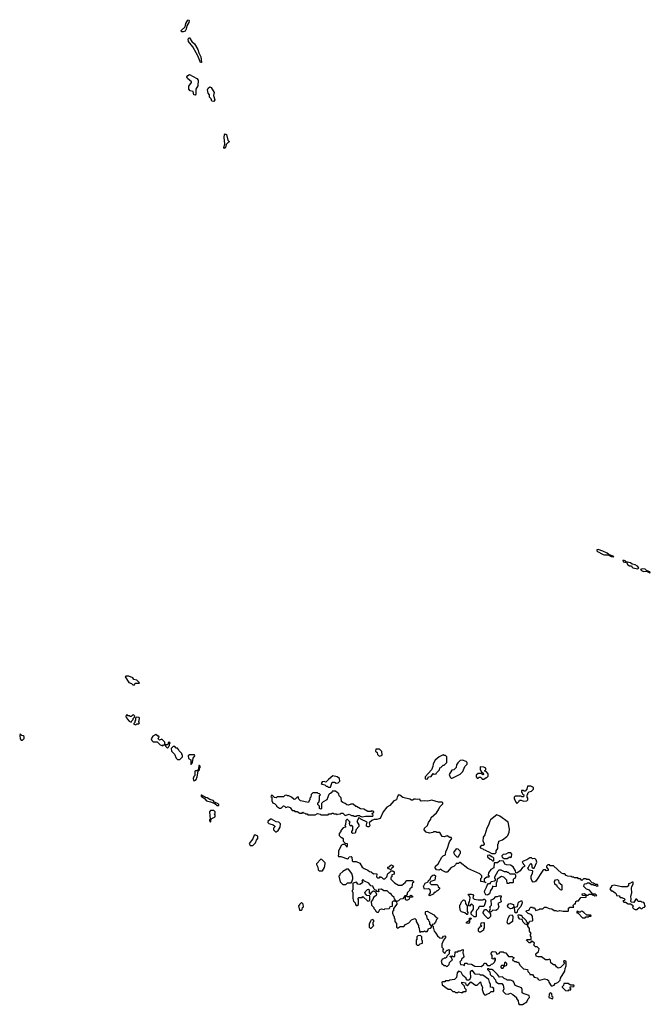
# Model space of a CAD drawing. Extents: x 2710666 to 2828562, y 857017 to 964538.
# Tile 92 of 138: x 2737450 to 2745230, y 923042 to 935181. Entities that reach past the tile are written whole.
import ezdxf

# ---------------------------------------------------------------- set-up
doc = ezdxf.new("R2010")
doc.units = 0

msp = doc.modelspace()

# ---------------------------------------------------------------- linework, layer by layer
at = {"layer": '0CON05XD'}
for points in [[(2739445, 935030), (2739443, 935047), (2739491, 935095), (2739498, 935135), (2739524, 935176), (2739535, 935181), (2739542, 935172), (2739538, 935145), (2739514, 935105), (2739505, 935065), (2739490, 935040), (2739465, 935032), (2739445, 935030)], [(2739695, 934652), (2739681, 934655), (2739646, 934736), (2739586, 934845), (2739534, 934914), (2739527, 934943), (2739535, 934958), (2739545, 934957), (2739572, 934912), (2739605, 934885), (2739649, 934815), (2739662, 934772), (2739686, 934725), (2739695, 934652)], [(2739615, 934251), (2739599, 934255), (2739589, 934295), (2739554, 934304), (2739538, 934325), (2739538, 934362), (2739571, 934405), (2739570, 934415), (2739520, 934455), (2739512, 934475), (2739524, 934495), (2739545, 934504), (2739635, 934456), (2739653, 934435), (2739648, 934365), (2739624, 934325), (2739622, 934265), (2739615, 934251)], [(2739845, 934171), (2739820, 934175), (2739813, 934205), (2739790, 934225), (2739790, 934255), (2739777, 934277), (2739768, 934315), (2739775, 934338), (2739795, 934354), (2739811, 934345), (2739851, 934285), (2739840, 934245), (2739857, 934195), (2739845, 934171)], [(2739975, 933592), (2739967, 933607), (2739981, 933645), (2739971, 933735), (2739975, 933763), (2739985, 933776), (2740000, 933765), (2740018, 933698), (2740040, 933675), (2740025, 933670), (2739998, 933642), (2739988, 933605), (2739975, 933592)], [(2744775, 928560), (2744780, 928565), (2744718, 928588), (2744698, 928605), (2744645, 928631), (2744585, 928649), (2744570, 928645), (2744570, 928635), (2744580, 928625), (2744648, 928588), (2744665, 928582), (2744712, 928582), (2744745, 928562), (2744775, 928560)], [(2745075, 928412), (2745088, 928425), (2745072, 928445), (2745045, 928459), (2745008, 928468), (2744985, 928485), (2744928, 928498), (2744927, 928505), (2744908, 928515), (2744892, 928515), (2744897, 928497), (2744935, 928490), (2744951, 928461), (2744975, 928448), (2744997, 928447), (2745000, 928435), (2745013, 928423), (2745075, 928412)], [(2745225, 928360), (2745230, 928365), (2745222, 928375), (2745182, 928392), (2745165, 928406), (2745135, 928413), (2745110, 928405), (2745121, 928391), (2745145, 928378), (2745182, 928382), (2745225, 928360)], [(2738865, 926980), (2738875, 927000), (2738925, 927000), (2738930, 927005), (2738895, 927040), (2738858, 927048), (2738845, 927068), (2738797, 927087), (2738765, 927090), (2738752, 927078), (2738795, 927010), (2738828, 926998), (2738845, 926980), (2738865, 926980)], [(2738825, 926520), (2738832, 926538), (2738850, 926555), (2738850, 926565), (2738868, 926582), (2738870, 926595), (2738855, 926610), (2738842, 926608), (2738825, 926590), (2738815, 926590), (2738805, 926600), (2738785, 926600), (2738775, 926610), (2738762, 926608), (2738760, 926585), (2738770, 926575), (2738770, 926565), (2738802, 926532), (2738825, 926520)], [(2738885, 926490), (2738895, 926500), (2738918, 926502), (2738927, 926513), (2738920, 926525), (2738930, 926565), (2738925, 926580), (2738895, 926582), (2738880, 926575), (2738880, 926545), (2738870, 926535), (2738870, 926515), (2738860, 926505), (2738860, 926495), (2738885, 926490)], [(2737469, 926299), (2737485, 926300), (2737505, 926320), (2737506, 926345), (2737495, 926354), (2737475, 926357), (2737455, 926378), (2737450, 926355), (2737458, 926315), (2737469, 926299)], [(2739215, 926230), (2739225, 926240), (2739250, 926240), (2739240, 926255), (2739240, 926275), (2739205, 926310), (2739175, 926300), (2739162, 926312), (2739160, 926325), (2739170, 926335), (2739168, 926348), (2739155, 926350), (2739128, 926368), (2739091, 926349), (2739073, 926315), (2739080, 926295), (2739095, 926280), (2739145, 926280), (2739182, 926242), (2739215, 926230)], [(2739275, 926202), (2739288, 926212), (2739290, 926225), (2739300, 926235), (2739300, 926255), (2739308, 926265), (2739295, 926280), (2739282, 926268), (2739280, 926255), (2739268, 926242), (2739250, 926240), (2739250, 926225), (2739275, 926202)], [(2739425, 926060), (2739458, 926092), (2739460, 926115), (2739452, 926122), (2739450, 926135), (2739412, 926172), (2739410, 926185), (2739395, 926200), (2739382, 926202), (2739365, 926220), (2739345, 926220), (2739320, 926195), (2739323, 926163), (2739358, 926128), (2739380, 926075), (2739395, 926060), (2739425, 926060)], [(2741895, 926102), (2741920, 926115), (2741918, 926158), (2741887, 926187), (2741845, 926190), (2741840, 926165), (2741860, 926145), (2741863, 926123), (2741875, 926110), (2741895, 926102)], [(2739565, 926000), (2739580, 926025), (2739590, 926075), (2739610, 926105), (2739605, 926120), (2739545, 926120), (2739530, 926105), (2739532, 926072), (2739560, 926055), (2739560, 926005), (2739565, 926000)], [(2742475, 925820), (2742490, 925835), (2742492, 925848), (2742525, 925850), (2742552, 925888), (2742565, 925880), (2742588, 925882), (2742592, 925898), (2742628, 925932), (2742632, 925958), (2742645, 925960), (2742675, 925990), (2742685, 925990), (2742720, 926025), (2742720, 926095), (2742705, 926110), (2742685, 926110), (2742675, 926120), (2742627, 926093), (2742577, 926053), (2742553, 926007), (2742547, 925973), (2742530, 925935), (2742453, 925847), (2742452, 925822), (2742475, 925820)], [(2739605, 925802), (2739627, 925813), (2739640, 925845), (2739650, 925915), (2739670, 925935), (2739670, 925955), (2739676, 925964), (2739677, 925977), (2739668, 925988), (2739660, 925985), (2739658, 925942), (2739638, 925922), (2739618, 925922), (2739610, 925915), (2739610, 925865), (2739598, 925852), (2739592, 925825), (2739593, 925803), (2739605, 925802)], [(2742775, 925830), (2742785, 925832), (2742885, 925880), (2742918, 925912), (2742942, 925975), (2742970, 926005), (2742970, 926025), (2742960, 926035), (2742912, 926052), (2742885, 926050), (2742855, 926020), (2742840, 925995), (2742835, 925960), (2742808, 925932), (2742782, 925928), (2742750, 925875), (2742762, 925842), (2742775, 925830)], [(2743175, 925820), (2743205, 925840), (2743215, 925840), (2743230, 925855), (2743230, 925885), (2743208, 925908), (2743190, 925915), (2743190, 925925), (2743200, 925935), (2743200, 925955), (2743175, 925967), (2743135, 925970), (2743130, 925965), (2743130, 925935), (2743152, 925902), (2743168, 925898), (2743170, 925875), (2743165, 925870), (2743145, 925890), (2743105, 925890), (2743082, 925868), (2743080, 925845), (2743095, 925830), (2743105, 925830), (2743118, 925842), (2743135, 925842), (2743146, 925836), (2743155, 925820), (2743175, 925820)], [(2741285, 925720), (2741305, 925780), (2741335, 925782), (2741355, 925770), (2741378, 925772), (2741400, 925795), (2741396, 925826), (2741367, 925847), (2741315, 925860), (2741258, 925815), (2741225, 925780), (2741205, 925790), (2741182, 925785), (2741170, 925765), (2741180, 925755), (2741215, 925750), (2741232, 925732), (2741245, 925730), (2741255, 925720), (2741285, 925720)], [(2743585, 925520), (2743610, 925545), (2743615, 925560), (2743635, 925560), (2743665, 925548), (2743705, 925550), (2743720, 925565), (2743720, 925585), (2743710, 925595), (2743710, 925625), (2743720, 925635), (2743720, 925645), (2743735, 925660), (2743765, 925670), (2743790, 925695), (2743790, 925715), (2743755, 925732), (2743715, 925730), (2743707, 925693), (2743688, 925672), (2743675, 925670), (2743665, 925680), (2743640, 925680), (2743640, 925655), (2743648, 925648), (2743652, 925632), (2743670, 925625), (2743665, 925600), (2743645, 925600), (2743635, 925610), (2743562, 925608), (2743550, 925595), (2743550, 925575), (2743560, 925565), (2743570, 925535), (2743585, 925520)], [(2739905, 925492), (2739907, 925505), (2739898, 925515), (2739853, 925533), (2739836, 925556), (2739795, 925569), (2739765, 925589), (2739742, 925592), (2739695, 925620), (2739683, 925617), (2739694, 925604), (2739730, 925580), (2739755, 925550), (2739805, 925540), (2739857, 925517), (2739885, 925493), (2739905, 925492)], [(2741675, 925352), (2741715, 925362), (2741805, 925360), (2741810, 925375), (2741802, 925382), (2741800, 925395), (2741818, 925412), (2741818, 925418), (2741802, 925422), (2741795, 925430), (2741785, 925420), (2741745, 925420), (2741695, 925450), (2741653, 925453), (2741605, 925480), (2741595, 925480), (2741565, 925510), (2741535, 925510), (2741505, 925498), (2741485, 925502), (2741465, 925520), (2741435, 925530), (2741422, 925542), (2741418, 925588), (2741392, 925612), (2741388, 925638), (2741345, 925670), (2741305, 925670), (2741300, 925655), (2741285, 925640), (2741272, 925638), (2741262, 925628), (2741240, 925565), (2741192, 925538), (2741172, 925518), (2741172, 925455), (2741165, 925448), (2741150, 925455), (2741150, 925485), (2741130, 925505), (2741130, 925525), (2741140, 925535), (2741148, 925565), (2741150, 925615), (2741160, 925625), (2741148, 925638), (2741132, 925642), (2741125, 925650), (2741068, 925648), (2741045, 925630), (2741040, 925595), (2741030, 925585), (2741030, 925565), (2741020, 925555), (2741015, 925530), (2740915, 925550), (2740893, 925573), (2740885, 925600), (2740872, 925598), (2740849, 925571), (2740835, 925568), (2740805, 925598), (2740772, 925612), (2740752, 925612), (2740745, 925620), (2740722, 925618), (2740705, 925600), (2740625, 925600), (2740615, 925590), (2740592, 925592), (2740568, 925618), (2740555, 925620), (2740550, 925605), (2740560, 925595), (2740560, 925545), (2740568, 925538), (2740570, 925525), (2740595, 925520), (2740620, 925495), (2740620, 925485), (2740630, 925475), (2740655, 925462), (2740675, 925460), (2740705, 925488), (2740717, 925487), (2740735, 925470), (2740765, 925480), (2740772, 925472), (2740788, 925468), (2740813, 925433), (2740835, 925430), (2740845, 925420), (2740875, 925420), (2740905, 925400), (2740935, 925400), (2740945, 925410), (2740952, 925402), (2740968, 925398), (2740975, 925390), (2740995, 925390), (2741005, 925380), (2741095, 925380), (2741125, 925393), (2741157, 925387), (2741165, 925380), (2741255, 925380), (2741265, 925390), (2741295, 925390), (2741305, 925400), (2741318, 925398), (2741325, 925390), (2741355, 925390), (2741365, 925380), (2741372, 925388), (2741405, 925390), (2741415, 925400), (2741435, 925400), (2741465, 925370), (2741515, 925388), (2741545, 925370), (2741565, 925370), (2741575, 925360), (2741605, 925360), (2741615, 925370), (2741645, 925370), (2741652, 925362), (2741675, 925352)], [(2744025, 923270), (2744045, 923280), (2744055, 923298), (2744088, 923312), (2744118, 923342), (2744120, 923365), (2744177, 923453), (2744178, 923482), (2744190, 923515), (2744190, 923565), (2744175, 923580), (2744162, 923578), (2744160, 923565), (2744170, 923555), (2744168, 923542), (2744123, 923497), (2744095, 923488), (2744074, 923504), (2744055, 923530), (2744035, 923530), (2744004, 923554), (2744000, 923585), (2743987, 923597), (2743965, 923590), (2743935, 923592), (2743887, 923627), (2743845, 923628), (2743820, 923635), (2743818, 923665), (2743850, 923695), (2743860, 923725), (2743835, 923750), (2743812, 923752), (2743792, 923772), (2743800, 923795), (2743778, 923818), (2743765, 923820), (2743748, 923802), (2743735, 923800), (2743702, 923832), (2743705, 923840), (2743758, 923842), (2743760, 923875), (2743750, 923885), (2743750, 923905), (2743760, 923915), (2743740, 923945), (2743738, 923978), (2743720, 924005), (2743718, 924018), (2743685, 924030), (2743660, 924055), (2743648, 924088), (2743622, 924092), (2743602, 924112), (2743600, 924145), (2743615, 924150), (2743622, 924142), (2743635, 924140), (2743650, 924125), (2743652, 924112), (2743665, 924110), (2743700, 924075), (2743700, 924065), (2743710, 924055), (2743712, 924032), (2743725, 924030), (2743742, 924068), (2743775, 924070), (2743780, 924075), (2743778, 924128), (2743758, 924148), (2743722, 924162), (2743700, 924185), (2743702, 924198), (2743728, 924202), (2743738, 924212), (2743742, 924228), (2743755, 924240), (2743775, 924240), (2743782, 924232), (2743795, 924230), (2743810, 924215), (2743815, 924200), (2743855, 924210), (2743865, 924220), (2743905, 924220), (2743925, 924240), (2743945, 924240), (2743983, 924223), (2744015, 924218), (2744045, 924200), (2744065, 924200), (2744085, 924190), (2744115, 924198), (2744155, 924190), (2744215, 924190), (2744220, 924195), (2744222, 924228), (2744235, 924240), (2744288, 924242), (2744280, 924255), (2744282, 924268), (2744295, 924280), (2744305, 924280), (2744312, 924308), (2744325, 924320), (2744345, 924320), (2744372, 924358), (2744438, 924362), (2744440, 924375), (2744435, 924380), (2744392, 924382), (2744390, 924405), (2744415, 924410), (2744445, 924390), (2744465, 924390), (2744475, 924400), (2744505, 924400), (2744512, 924392), (2744535, 924390), (2744545, 924380), (2744570, 924385), (2744555, 924400), (2744522, 924402), (2744478, 924448), (2744442, 924462), (2744410, 924495), (2744412, 924518), (2744422, 924528), (2744445, 924530), (2744455, 924540), (2744475, 924540), (2744505, 924520), (2744525, 924520), (2744535, 924510), (2744558, 924508), (2744565, 924500), (2744588, 924502), (2744578, 924518), (2744555, 924520), (2744528, 924538), (2744512, 924542), (2744475, 924580), (2744445, 924580), (2744435, 924590), (2744405, 924590), (2744385, 924570), (2744368, 924588), (2744345, 924590), (2744335, 924600), (2744295, 924600), (2744285, 924610), (2744265, 924610), (2744255, 924620), (2744213, 924623), (2744192, 924632), (2744175, 924650), (2744155, 924650), (2744135, 924660), (2744035, 924750), (2743995, 924750), (2743985, 924760), (2743965, 924760), (2743950, 924745), (2743950, 924735), (2743970, 924705), (2743968, 924692), (2743945, 924690), (2743935, 924700), (2743915, 924700), (2743905, 924692), (2743819, 924561), (2743807, 924553), (2743785, 924550), (2743768, 924568), (2743758, 924595), (2743761, 924625), (2743777, 924655), (2743782, 924682), (2743775, 924690), (2743730, 924695), (2743720, 924725), (2743728, 924732), (2743742, 924768), (2743755, 924780), (2743767, 924757), (2743770, 924735), (2743785, 924720), (2743795, 924720), (2743830, 924795), (2743820, 924825), (2743805, 924840), (2743778, 924838), (2743765, 924848), (2743745, 924850), (2743708, 924822), (2743662, 924808), (2743650, 924795), (2743658, 924788), (2743660, 924775), (2743678, 924758), (2743678, 924742), (2743655, 924730), (2743623, 924687), (2743585, 924660), (2743572, 924662), (2743567, 924687), (2743538, 924738), (2743507, 924757), (2743454, 924764), (2743435, 924772), (2743418, 924808), (2743375, 924810), (2743345, 924788), (2743302, 924788), (2743300, 924725), (2743264, 924706), (2743232, 924665), (2743230, 924635), (2743240, 924625), (2743238, 924612), (2743215, 924610), (2743180, 924585), (2743180, 924565), (2743190, 924550), (2743198, 924548), (2743195, 924540), (2743190, 924550), (2743140, 924555), (2743140, 924595), (2743150, 924605), (2743150, 924625), (2743125, 924650), (2742980, 924715), (2742885, 924790), (2742875, 924790), (2742865, 924780), (2742835, 924780), (2742828, 924762), (2742805, 924740), (2742775, 924730), (2742725, 924670), (2742705, 924672), (2742663, 924693), (2742645, 924710), (2742622, 924698), (2742592, 924702), (2742577, 924725), (2742580, 924745), (2742612, 924775), (2742658, 924855), (2742675, 924873), (2742702, 924885), (2742707, 924925), (2742724, 924956), (2742754, 925046), (2742780, 925085), (2742775, 925100), (2742755, 925100), (2742725, 925120), (2742685, 925108), (2742662, 925112), (2742635, 925160), (2742595, 925160), (2742585, 925170), (2742555, 925170), (2742545, 925160), (2742505, 925152), (2742463, 925163), (2742440, 925195), (2742444, 925216), (2742480, 925245), (2742493, 925285), (2742522, 925325), (2742528, 925345), (2742592, 925405), (2742615, 925440), (2742634, 925476), (2742671, 925515), (2742671, 925525), (2742658, 925535), (2742615, 925533), (2742535, 925559), (2742485, 925547), (2742445, 925553), (2742405, 925548), (2742395, 925550), (2742385, 925570), (2742355, 925567), (2742335, 925573), (2742315, 925571), (2742295, 925558), (2742285, 925558), (2742265, 925570), (2742175, 925594), (2742141, 925621), (2742125, 925623), (2742107, 925595), (2742098, 925562), (2742065, 925552), (2742017, 925495), (2741979, 925471), (2741933, 925415), (2741897, 925335), (2741855, 925322), (2741825, 925322), (2741795, 925308), (2741762, 925278), (2741769, 925245), (2741761, 925229), (2741745, 925229), (2741730, 925240), (2741729, 925255), (2741738, 925288), (2741660, 925325), (2741648, 925338), (2741635, 925340), (2741610, 925295), (2741632, 925255), (2741632, 925235), (2741603, 925197), (2741589, 925151), (2741558, 925148), (2741548, 925158), (2741548, 925175), (2741560, 925195), (2741560, 925235), (2741545, 925250), (2741535, 925240), (2741522, 925252), (2741520, 925275), (2741528, 925288), (2741495, 925320), (2741485, 925320), (2741473, 925307), (2741470, 925255), (2741460, 925245), (2741468, 925238), (2741470, 925225), (2741442, 925218), (2741410, 925185), (2741410, 925175), (2741393, 925147), (2741392, 925125), (2741415, 925100), (2741425, 925100), (2741440, 925085), (2741440, 925055), (2741452, 925042), (2741465, 925030), (2741490, 925025), (2741492, 924995), (2741485, 924980), (2741478, 924998), (2741462, 925012), (2741435, 925012), (2741422, 925005), (2741382, 924935), (2741383, 924895), (2741378, 924875), (2741383, 924863), (2741413, 924863), (2741495, 924838), (2741506, 924844), (2741515, 924862), (2741540, 924865), (2741546, 924856), (2741553, 924813), (2741560, 924805), (2741602, 924802), (2741645, 924783), (2741675, 924732), (2741700, 924715), (2741745, 924698), (2741765, 924678), (2741785, 924676), (2741815, 924650), (2741850, 924655), (2741858, 924645), (2741850, 924615), (2741865, 924600), (2741888, 924602), (2741895, 924620), (2741902, 924612), (2741915, 924610), (2741935, 924590), (2741955, 924590), (2741980, 924615), (2741990, 924655), (2742018, 924672), (2742032, 924688), (2742055, 924690), (2742070, 924675), (2742070, 924645), (2742042, 924638), (2742040, 924615), (2742030, 924605), (2742030, 924585), (2742075, 924540), (2742123, 924513), (2742165, 924510), (2742206, 924544), (2742225, 924570), (2742295, 924570), (2742307, 924557), (2742307, 924543), (2742295, 924540), (2742290, 924525), (2742288, 924482), (2742262, 924465), (2742260, 924445), (2742232, 924418), (2742232, 924398), (2742220, 924385), (2742233, 924373), (2742255, 924370), (2742276, 924386), (2742296, 924376), (2742298, 924365), (2742265, 924360), (2742250, 924335), (2742235, 924328), (2742218, 924328), (2742210, 924335), (2742210, 924365), (2742220, 924380), (2742202, 924378), (2742178, 924342), (2742145, 924340), (2742125, 924318), (2742100, 924310), (2742102, 924278), (2742060, 924225), (2742060, 924195), (2742050, 924185), (2742050, 924165), (2742060, 924135), (2742070, 924125), (2742070, 924105), (2742080, 924095), (2742080, 924065), (2742097, 924037), (2742100, 923995), (2742112, 923982), (2742120, 923985)], [(2739805, 925290), (2739810, 925295), (2739812, 925328), (2739860, 925355), (2739860, 925375), (2739850, 925385), (2739860, 925395), (2739860, 925415), (2739845, 925430), (2739805, 925430), (2739793, 925417), (2739800, 925325), (2739792, 925318), (2739790, 925305), (2739805, 925290)], [(2743315, 924900), (2743328, 924912), (2743330, 924935), (2743350, 924965), (2743350, 925015), (2743357, 925023), (2743360, 925055), (2743408, 925072), (2743459, 925111), (2743472, 925125), (2743490, 925165), (2743491, 925201), (2743476, 925286), (2743375, 925364), (2743335, 925378), (2743258, 925315), (2743249, 925301), (2743235, 925250), (2743213, 925215), (2743187, 925133), (2743168, 925102), (2743162, 925055), (2743180, 925025), (2743180, 925015), (2743168, 925002), (2743145, 925000), (2743130, 924985), (2743132, 924972), (2743148, 924968), (2743152, 924962), (2743168, 924958), (2743172, 924952), (2743188, 924948), (2743192, 924942), (2743208, 924938), (2743212, 924932), (2743228, 924928), (2743275, 924900), (2743315, 924900)], [(2740615, 925170), (2740640, 925185), (2740662, 925228), (2740667, 925267), (2740647, 925287), (2740613, 925293), (2740557, 925327), (2740543, 925327), (2740510, 925295), (2740510, 925285), (2740525, 925270), (2740577, 925257), (2740598, 925238), (2740598, 925232), (2740580, 925215), (2740580, 925195), (2740605, 925170), (2740615, 925170)], [(2740325, 925000), (2740358, 925032), (2740372, 925068), (2740390, 925085), (2740387, 925117), (2740365, 925128), (2740342, 925128), (2740328, 925082), (2740280, 925025), (2740295, 925000), (2740325, 925000)], [(2742865, 924860), (2742882, 924898), (2742890, 924905), (2742890, 924925), (2742860, 924955), (2742835, 924960), (2742800, 924915), (2742815, 924890), (2742845, 924860), (2742865, 924860)], [(2743295, 924810), (2743300, 924815), (2743300, 924845), (2743288, 924858), (2743272, 924862), (2743245, 924880), (2743222, 924878), (2743222, 924862), (2743255, 924830), (2743268, 924828), (2743285, 924810), (2743295, 924810)], [(2743425, 924840), (2743465, 924842), (2743495, 924860), (2743508, 924852), (2743518, 924862), (2743520, 924895), (2743508, 924908), (2743475, 924910), (2743447, 924893), (2743415, 924890), (2743400, 924875), (2743402, 924852), (2743415, 924850), (2743425, 924840)], [(2741185, 924690), (2741212, 924728), (2741220, 924775), (2741217, 924787), (2741198, 924808), (2741178, 924828), (2741165, 924830), (2741110, 924775), (2741110, 924765), (2741130, 924735), (2741132, 924702), (2741145, 924690), (2741185, 924690)], [(2742025, 924700), (2742018, 924708), (2742002, 924712), (2741990, 924725), (2741990, 924735), (2742015, 924740), (2742022, 924755), (2742035, 924760), (2742048, 924755), (2742060, 924735), (2742040, 924725), (2742038, 924712), (2742025, 924700)], [(2741475, 924520), (2741495, 924540), (2741538, 924542), (2741548, 924552), (2741562, 924588), (2741562, 924612), (2741547, 924657), (2741505, 924710), (2741485, 924710), (2741435, 924680), (2741400, 924645), (2741400, 924635), (2741388, 924622), (2741402, 924552), (2741435, 924520), (2741475, 924520)], [(2742515, 924380), (2742500, 924385), (2742500, 924395), (2742518, 924415), (2742520, 924435), (2742512, 924455), (2742495, 924467), (2742445, 924460), (2742432, 924495), (2742452, 924538), (2742488, 924552), (2742495, 924570), (2742514, 924586), (2742525, 924620), (2742545, 924633), (2742565, 924638), (2742580, 924625), (2742570, 924575), (2742523, 924557), (2742512, 924548), (2742510, 924535), (2742528, 924518), (2742598, 924518), (2742608, 924508), (2742612, 924492), (2742628, 924478), (2742630, 924465), (2742605, 924440), (2742595, 924440), (2742575, 924420), (2742565, 924420), (2742555, 924400), (2742522, 924388), (2742515, 924380)], [(2743215, 924388), (2743201, 924391), (2743186, 924426), (2743188, 924445), (2743211, 924485), (2743218, 924512), (2743235, 924530), (2743258, 924532), (2743260, 924545), (2743272, 924558), (2743307, 924563), (2743318, 924572), (2743320, 924585), (2743310, 924595), (2743312, 924615), (2743352, 924688), (2743365, 924702), (2743385, 924702), (2743425, 924680), (2743455, 924680), (2743465, 924670), (2743475, 924670), (2743495, 924650), (2743555, 924650), (2743568, 924638), (2743568, 924615), (2743558, 924595), (2743540, 924585), (2743540, 924545), (2743535, 924540), (2743495, 924540), (2743485, 924530), (2743462, 924532), (2743460, 924575), (2743422, 924612), (2743393, 924617), (2743340, 924585), (2743338, 924555), (2743328, 924535), (2743330, 924495), (2743295, 924490), (2743282, 924498), (2743280, 924475), (2743258, 924445), (2743244, 924406), (2743225, 924392), (2743215, 924388)], [(2741875, 924180), (2741895, 924210), (2741915, 924218), (2741945, 924210), (2741955, 924220), (2742008, 924222), (2742018, 924232), (2742022, 924248), (2742048, 924252), (2742050, 924305), (2742062, 924318), (2742075, 924320), (2742100, 924310), (2742072, 924342), (2742068, 924358), (2742042, 924382), (2742038, 924398), (2742028, 924408), (2742015, 924410), (2741985, 924440), (2741943, 924443), (2741915, 924460), (2741872, 924458), (2741880, 924435), (2741875, 924430), (2741862, 924432), (2741848, 924448), (2741832, 924452), (2741822, 924462), (2741805, 924500), (2741782, 924502), (2741758, 924538), (2741702, 924562), (2741685, 924580), (2741670, 924565), (2741680, 924555), (2741678, 924542), (2741645, 924520), (2741622, 924522), (2741605, 924550), (2741562, 924538), (2741562, 924468), (2741560, 924455), (2741550, 924445), (2741550, 924435), (2741560, 924425), (2741560, 924345), (2741570, 924315), (2741590, 924295), (2741592, 924272), (2741602, 924262), (2741615, 924260), (2741630, 924275), (2741630, 924335), (2741620, 924345), (2741635, 924360), (2741675, 924360), (2741685, 924370), (2741743, 924313), (2741768, 924322), (2741768, 924378), (2741732, 924382), (2741710, 924415), (2741712, 924428), (2741742, 924458), (2741755, 924460), (2741760, 924455), (2741760, 924415), (2741772, 924402), (2741778, 924402), (2741795, 924430), (2741815, 924440), (2741838, 924428), (2741852, 924402), (2741848, 924382), (2741815, 924360), (2741807, 924333), (2741788, 924312), (2741790, 924265), (2741820, 924235), (2741820, 924225), (2741840, 924205), (2741840, 924195), (2741855, 924180), (2741875, 924180)], [(2744135, 924450), (2744122, 924452), (2744080, 924495), (2744080, 924505), (2744052, 924525), (2744048, 924555), (2744062, 924578), (2744085, 924580), (2744097, 924567), (2744100, 924545), (2744140, 924515), (2744140, 924455), (2744135, 924450)], [(2745045, 924210), (2745065, 924212), (2745095, 924240), (2745112, 924222), (2745125, 924220), (2745142, 924238), (2745158, 924242), (2745170, 924255), (2745162, 924262), (2745160, 924285), (2745148, 924298), (2745125, 924300), (2745115, 924310), (2745082, 924312), (2745065, 924340), (2745052, 924338), (2745025, 924298), (2744993, 924303), (2744988, 924315), (2744992, 924335), (2744988, 924375), (2745002, 924415), (2744998, 924475), (2745000, 924495), (2745017, 924523), (2745018, 924548), (2745005, 924550), (2744978, 924532), (2744962, 924528), (2744960, 924505), (2744945, 924490), (2744875, 924490), (2744785, 924510), (2744750, 924505), (2744750, 924495), (2744730, 924465), (2744745, 924440), (2744765, 924440), (2744798, 924418), (2744810, 924405), (2744812, 924382), (2744845, 924380), (2744860, 924360), (2744885, 924360), (2744892, 924352), (2744908, 924348), (2744920, 924335), (2744908, 924322), (2744892, 924318), (2744902, 924302), (2744925, 924300), (2744955, 924280), (2744985, 924280), (2745005, 924270), (2745017, 924257), (2745012, 924235), (2745025, 924218), (2745045, 924210)], [(2743075, 924120), (2743055, 924120), (2743020, 924155), (2743020, 924175), (2743050, 924215), (2743050, 924255), (2743025, 924280), (2742998, 924252), (2742990, 924255), (2742990, 924295), (2743000, 924305), (2743008, 924355), (2743000, 924375), (2742982, 924392), (2742985, 924400), (2743025, 924402), (2743040, 924395), (2743048, 924385), (2743040, 924355), (2743058, 924338), (2743105, 924330), (2743165, 924330), (2743175, 924340), (2743185, 924340), (2743197, 924327), (2743198, 924305), (2743180, 924255), (2743175, 924250), (2743122, 924248), (2743112, 924238), (2743110, 924225), (2743090, 924205), (2743082, 924185), (2743080, 924125), (2743075, 924120)], [(2743235, 924100), (2743225, 924100), (2743180, 924145), (2743178, 924158), (2743162, 924178), (2743178, 924192), (2743185, 924210), (2743205, 924210), (2743232, 924182), (2743250, 924180), (2743250, 924205), (2743258, 924225), (2743252, 924245), (2743270, 924265), (2743265, 924330), (2743298, 924342), (2743325, 924370), (2743345, 924370), (2743365, 924380), (2743388, 924378), (2743390, 924365), (2743380, 924355), (2743380, 924335), (2743387, 924327), (2743390, 924305), (2743350, 924285), (2743360, 924245), (2743345, 924210), (2743325, 924200), (2743288, 924202), (2743268, 924182), (2743250, 924180), (2743250, 924165), (2743260, 924155), (2743260, 924125), (2743235, 924100)], [(2740902, 924202), (2740925, 924202), (2740937, 924213), (2740940, 924235), (2740950, 924245), (2740947, 924277), (2740925, 924298), (2740900, 924275), (2740900, 924265), (2740890, 924255), (2740902, 924202)], [(2742975, 924150), (2742965, 924150), (2742942, 924172), (2742902, 924182), (2742890, 924195), (2742880, 924235), (2742880, 924265), (2742890, 924275), (2742900, 924305), (2742925, 924330), (2742938, 924328), (2742947, 924317), (2742950, 924285), (2742970, 924255), (2742970, 924185), (2742980, 924175), (2742975, 924150)], [(2743505, 924220), (2743477, 924237), (2743468, 924255), (2743485, 924282), (2743505, 924287), (2743544, 924274), (2743548, 924242), (2743525, 924224), (2743505, 924220)], [(2743585, 924170), (2743562, 924172), (2743553, 924227), (2743560, 924240), (2743591, 924249), (2743605, 924300), (2743635, 924320), (2743645, 924320), (2743648, 924295), (2743632, 924248), (2743593, 924205), (2743585, 924170)], [(2742120, 923985), (2742145, 924000), (2742188, 924002), (2742210, 924025), (2742250, 924045), (2742285, 924082), (2742325, 924100), (2742340, 924085), (2742343, 924063), (2742370, 924015), (2742370, 923995), (2742380, 923985), (2742382, 923942), (2742395, 923930), (2742405, 923940), (2742435, 923940), (2742445, 923950), (2742455, 923940), (2742475, 923940), (2742487, 923953), (2742492, 923978), (2742515, 923980), (2742530, 923995), (2742530, 924005), (2742510, 924035), (2742510, 924055), (2742502, 924062), (2742498, 924078), (2742482, 924092), (2742472, 924132), (2742458, 924148), (2742458, 924182), (2742462, 924188), (2742475, 924190), (2742560, 924145), (2742581, 924121), (2742608, 924105), (2742592, 924088), (2742580, 924055), (2742558, 924032), (2742540, 924025), (2742540, 924015), (2742550, 924005), (2742550, 923985), (2742557, 923977), (2742562, 923945), (2742585, 923920), (2742603, 923885), (2742635, 923860), (2742652, 923858), (2742667, 923863), (2742678, 923882), (2742695, 923888), (2742702, 923882), (2742702, 923865), (2742680, 923835), (2742658, 923782), (2742658, 923748), (2742680, 923725), (2742670, 923715), (2742670, 923695), (2742695, 923670), (2742702, 923688), (2742725, 923710), (2742738, 923712), (2742745, 923720), (2742758, 923708), (2742750, 923695), (2742750, 923665), (2742720, 923635), (2742715, 923620), (2742705, 923610), (2742685, 923610), (2742678, 923602), (2742662, 923598), (2742660, 923585), (2742650, 923575), (2742660, 923545), (2742685, 923520), (2742705, 923520), (2742715, 923510), (2742728, 923512), (2742750, 923535), (2742752, 923558), (2742772, 923578), (2742790, 923585), (2742778, 923618), (2742762, 923632), (2742762, 923638), (2742785, 923640), (2742795, 923630), (2742818, 923632), (2742822, 923688), (2742855, 923690), (2742865, 923700), (2742885, 923700), (2742915, 923720), (2742920, 923715), (2742918, 923675), (2742927, 923655), (2742930, 923625), (2742902, 923598), (2742900, 923585), (2742880, 923565), (2742890, 923535), (2742925, 923530), (2742938, 923522), (2742942, 923548), (2742965, 923550), (2742975, 923540), (2743025, 923538), (2743043, 923523), (2743065, 923512), (2743145, 923510), (2743178, 923532), (2743182, 923548), (2743195, 923550), (2743222, 923522), (2743255, 923520), (2743272, 923538), (2743288, 923542), (2743308, 923562), (2743310, 923575), (2743320, 923585), (2743318, 923608), (2743305, 923610), (2743295, 923600), (2743280, 923605), (2743280, 923645), (2743268, 923665), (2743270, 923685), (2743285, 923693), (2743325, 923690), (2743335, 923662), (2743365, 923670), (2743375, 923690), (2743415, 923690), (2743425, 923680), (2743446, 923676), (2743482, 923632), (2743525, 923630), (2743532, 923622), (2743548, 923618), (2743548, 923612), (2743530, 923595), (2743532, 923582), (2743545, 923580), (2743555, 923570), (2743575, 923570), (2743585, 923560), (2743605, 923560), (2743620, 923525), (2743665, 923480), (2743715, 923470), (2743720, 923445), (2743740, 923425), (2743745, 923410), (2743775, 923408), (2743797, 923377), (2743837, 923367), (2743845, 923350), (2743865, 923342), (2743925, 923357), (2743957, 923347), (2743974, 923334), (2743977, 923315), (2744005, 923272), (2744025, 923270)], [(2743485, 924032), (2743474, 924034), (2743466, 924056), (2743477, 924103), (2743497, 924143), (2743527, 924147), (2743533, 924125), (2743530, 924065), (2743485, 924032)], [(2744425, 924110), (2744435, 924120), (2744465, 924120), (2744475, 924130), (2744500, 924130), (2744495, 924140), (2744445, 924140), (2744410, 924175), (2744385, 924190), (2744372, 924188), (2744365, 924180), (2744345, 924180), (2744335, 924190), (2744322, 924188), (2744322, 924172), (2744338, 924168), (2744395, 924110), (2744425, 924110)], [(2741785, 923980), (2741820, 924015), (2741810, 924025), (2741810, 924055), (2741820, 924065), (2741820, 924075), (2741805, 924090), (2741798, 924082), (2741782, 924078), (2741780, 924065), (2741760, 924035), (2741760, 923995), (2741772, 923982), (2741785, 923980)], [(2742985, 924040), (2742962, 924042), (2742963, 924057), (2743000, 924080), (2743000, 924105), (2743015, 924110), (2743020, 924095), (2743000, 924080), (2743000, 924055), (2742985, 924040)], [(2743135, 923930), (2743122, 923932), (2743110, 923945), (2743110, 923975), (2743132, 923998), (2743150, 924005), (2743140, 924015), (2743142, 924048), (2743175, 924050), (2743180, 924045), (2743180, 923985), (2743170, 923975), (2743170, 923955), (2743135, 923930)], [(2742375, 923770), (2742392, 923788), (2742420, 923795), (2742420, 923825), (2742410, 923835), (2742410, 923875), (2742395, 923890), (2742362, 923888), (2742350, 923875), (2742350, 923845), (2742340, 923835), (2742342, 923782), (2742355, 923770), (2742375, 923770)], [(2743415, 923490), (2743422, 923508), (2743460, 923525), (2743460, 923545), (2743445, 923560), (2743430, 923555), (2743428, 923522), (2743395, 923520), (2743380, 923505), (2743395, 923490), (2743415, 923490)], [(2743205, 923160), (2743212, 923168), (2743245, 923180), (2743265, 923200), (2743295, 923200), (2743300, 923205), (2743298, 923238), (2743285, 923250), (2743260, 923255), (2743260, 923285), (2743244, 923314), (2743238, 923348), (2743165, 923400), (2743135, 923400), (2743125, 923410), (2743070, 923415), (2743035, 923458), (2743023, 923457), (2743008, 923442), (2743012, 923368), (2742995, 923340), (2742972, 923342), (2742960, 923355), (2742960, 923365), (2742917, 923397), (2742895, 923440), (2742865, 923450), (2742848, 923432), (2742837, 923373), (2742815, 923348), (2742755, 923340), (2742745, 923330), (2742705, 923330), (2742695, 923320), (2742665, 923320), (2742660, 923315), (2742662, 923282), (2742735, 923230), (2742765, 923230), (2742792, 923202), (2742815, 923200), (2742825, 923190), (2742855, 923190), (2742865, 923198), (2742895, 923188), (2742915, 923190), (2742925, 923200), (2742955, 923200), (2742960, 923205), (2742960, 923225), (2742943, 923243), (2742938, 923268), (2742905, 923300), (2742903, 923317), (2742948, 923308), (2742952, 923282), (2742968, 923278), (2742975, 923270), (2743015, 923320), (2743075, 923278), (2743095, 923280), (2743135, 923320), (2743143, 923283), (2743158, 923255), (2743157, 923225), (2743170, 923175), (2743185, 923160), (2743205, 923160)], [(2743655, 923042), (2743708, 923075), (2743722, 923108), (2743740, 923125), (2743735, 923150), (2743660, 923175), (2743650, 923185), (2743648, 923225), (2743640, 923245), (2743564, 923274), (2743547, 923317), (2743537, 923327), (2743505, 923340), (2743465, 923340), (2743455, 923350), (2743425, 923360), (2743405, 923380), (2743368, 923378), (2743345, 923410), (2743295, 923458), (2743275, 923470), (2743245, 923470), (2743235, 923480), (2743222, 923478), (2743222, 923472), (2743252, 923442), (2743255, 923410), (2743275, 923390), (2743285, 923390), (2743300, 923375), (2743302, 923362), (2743320, 923345), (2743325, 923320), (2743355, 923298), (2743397, 923297), (2743415, 923280), (2743422, 923235), (2743412, 923205), (2743422, 923192), (2743445, 923170), (2743475, 923168), (2743505, 923178), (2743535, 923162), (2743580, 923125), (2743580, 923115), (2743600, 923085), (2743602, 923052), (2743612, 923042), (2743655, 923042)], [(2744215, 923210), (2744225, 923220), (2744248, 923222), (2744250, 923235), (2744240, 923245), (2744242, 923258), (2744285, 923260), (2744290, 923265), (2744288, 923278), (2744245, 923280), (2744215, 923300), (2744162, 923298), (2744160, 923275), (2744142, 923258), (2744142, 923252), (2744182, 923212), (2744215, 923210)], [(2744025, 923110), (2744030, 923125), (2744020, 923135), (2744017, 923177), (2743995, 923182), (2743984, 923166), (2743980, 923125), (2744025, 923110)]]:
    msp.add_lwpolyline(points, dxfattribs=at)

doc.saveas('drawing.dxf')
